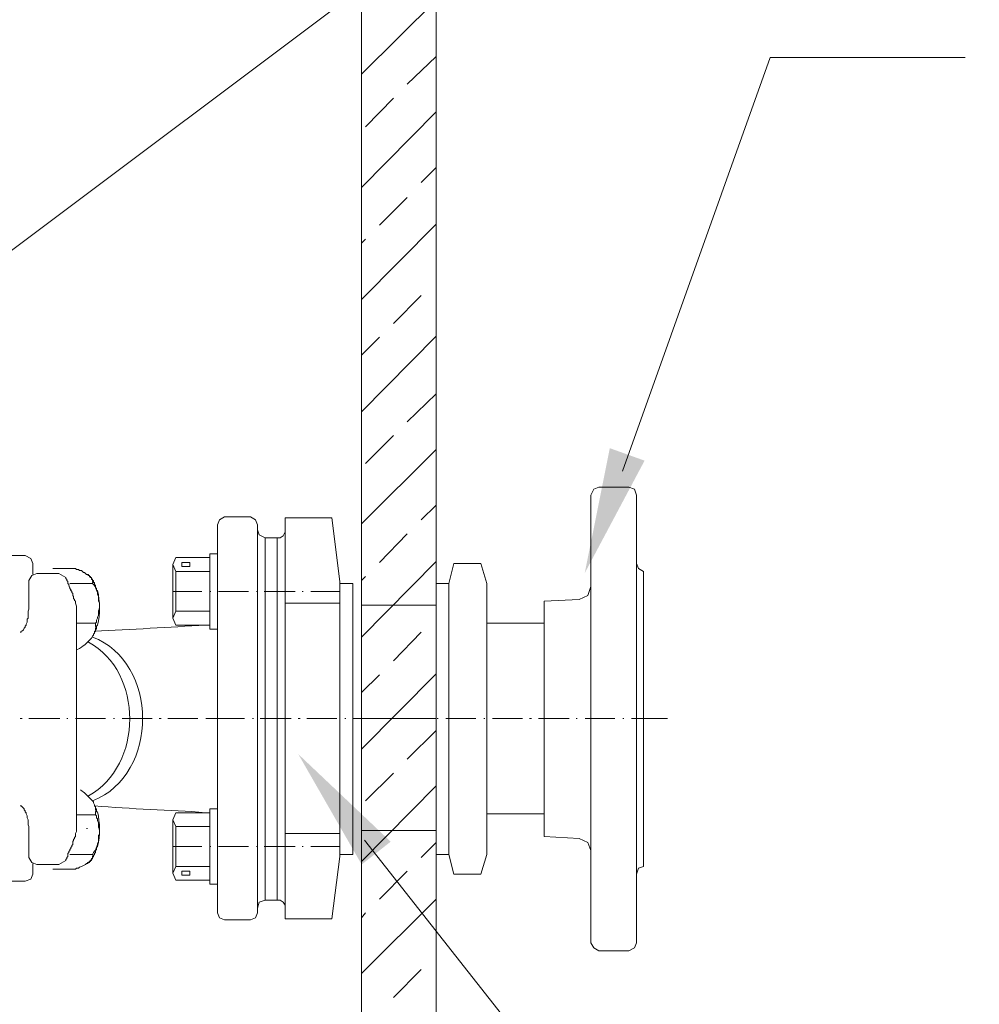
# Model space of a CAD drawing. Extents: x -23500 to 2637, y 21242 to 29547.
# Tile 75 of 121: x -8082 to -7603, y 26004 to 26496. Entities that reach past the tile are written whole.
import ezdxf

# ---------------------------------------------------------------- set-up
doc = ezdxf.new("R2010")
doc.units = 0
doc.header["$LTSCALE"] = 25
doc.layers.get('0').update_dxf_attribs({"linetype": 'CONTINUOUS', "lineweight": 13})

msp = doc.modelspace()

# ---------------------------------------------------------------- hatches: boundary and pattern name
h = msp.add_hatch(color=7)
h.dxf.hatch_style = 2
h.paths.add_polyline_path([(-7799.787, 26219.692), (-7787.286, 26282.046), (-7769.928, 26275.827)])
h = msp.add_hatch(color=7)
h.dxf.hatch_style = 2
h.paths.add_polyline_path([(-7942.836, 26129.271), (-7896.692, 26085.536), (-7911.173, 26074.132)])

# ---------------------------------------------------------------- linework, layer by layer
at = {"color": 7, "lineweight": 9}
for points in [[(-8095.447, 26373.792), (-7710.261, 26662.779), (-7612.864, 26662.779)], [(-7781.016, 26270.579), (-7707.183, 26477.118), (-7609.798, 26477.118)], [(-7909.723, 26086.318), (-7700.194, 25820.113), (-7602.81, 25820.113)]]:
    msp.add_lwpolyline(points, dxfattribs=at)
for points, knots in [([(-7911.211, 27522.652), (-7911.211, 27522.652), (-7874.037, 27522.652), (-7874.037, 27522.652), (-7874.037, 27522.652), (-7874.037, 22797.091), (-7874.037, 22797.091), (-7874.037, 22797.091), (-7911.211, 22797.091), (-7911.211, 22797.091), (-7911.211, 22797.091), (-7911.211, 27522.652), (-7911.211, 27522.652)], [0, 0, 0, 0, 1, 1, 1, 2, 2, 2, 3, 3, 3, 4, 4, 4, 4]), ([(-7792.735, 26262.569), (-7792.735, 26262.569), (-7795.22, 26261.572), (-7795.22, 26261.572), (-7795.22, 26261.572), (-7796.709, 26258.595), (-7796.709, 26258.595)], [0, 0, 0, 0, 1, 1, 1, 2, 2, 2, 2]), ([(-7773.901, 26258.595), (-7773.901, 26258.595), (-7774.885, 26261.572), (-7774.885, 26261.572), (-7774.885, 26261.572), (-7777.862, 26262.569), (-7777.862, 26262.569)], [0, 0, 0, 0, 1, 1, 1, 2, 2, 2, 2]), ([(-7979.62, 26247.696), (-7979.62, 26247.696), (-7982.093, 26246.221), (-7982.093, 26246.221), (-7982.093, 26246.221), (-7983.089, 26243.735), (-7983.089, 26243.735)], [0, 0, 0, 0, 1, 1, 1, 2, 2, 2, 2]), ([(-7963.259, 26243.735), (-7963.259, 26243.735), (-7964.255, 26246.221), (-7964.255, 26246.221), (-7964.255, 26246.221), (-7966.728, 26247.696), (-7966.728, 26247.696)], [0, 0, 0, 0, 1, 1, 1, 2, 2, 2, 2]), ([(-7963.259, 26241.25), (-7963.259, 26241.25), (-7962.275, 26238.778), (-7962.275, 26238.778), (-7962.275, 26238.778), (-7959.298, 26237.289), (-7959.298, 26237.289)], [0, 0, 0, 0, 1, 1, 1, 2, 2, 2, 2]), ([(-7951.855, 26237.289), (-7951.855, 26237.289), (-7950.367, 26238.286), (-7950.367, 26238.286), (-7950.367, 26238.286), (-7949.383, 26240.266), (-7949.383, 26240.266)], [0, 0, 0, 0, 1, 1, 1, 2, 2, 2, 2]), ([(-7983.089, 26191.688), (-7983.089, 26191.688), (-7987.054, 26191.688), (-7987.054, 26191.688), (-7987.054, 26191.688), (-7987.054, 26229.361), (-7987.054, 26229.361), (-7987.054, 26229.361), (-7983.089, 26229.361), (-7983.089, 26229.361), (-7983.089, 26229.361), (-7983.089, 26191.688), (-7983.089, 26191.688)], [0, 0, 0, 0, 1, 1, 1, 2, 2, 2, 3, 3, 3, 4, 4, 4, 4]), ([(-8079.25, 26228.371), (-8079.25, 26228.371), (-8089.67, 26228.371), (-8089.67, 26228.371), (-8089.67, 26228.371), (-8093.126, 26228.371), (-8093.126, 26228.371)], [0, 0, 0, 0, 1, 1, 1, 2, 2, 2, 2]), ([(-8075.289, 26224.397), (-8075.289, 26224.397), (-8076.286, 26226.882), (-8076.286, 26226.882), (-8076.286, 26226.882), (-8079.25, 26228.371), (-8079.25, 26228.371)], [0, 0, 0, 0, 1, 1, 1, 2, 2, 2, 2]), ([(-8003.903, 26227.374), (-8003.903, 26227.374), (-8005.392, 26223.905), (-8005.392, 26223.905), (-8005.392, 26223.905), (-8003.903, 26220.436), (-8003.903, 26220.436)], [0, 0, 0, 0, 1, 1, 1, 2, 2, 2, 2]), ([(-8000.926, 26222.921), (-8000.926, 26222.921), (-7996.961, 26222.921), (-7996.961, 26222.921), (-7996.961, 26222.921), (-7996.961, 26224.902), (-7996.961, 26224.902), (-7996.961, 26224.902), (-8000.926, 26224.902), (-8000.926, 26224.902), (-8000.926, 26224.902), (-8000.926, 26222.921), (-8000.926, 26222.921)], [0, 0, 0, 0, 1, 1, 1, 2, 2, 2, 3, 3, 3, 4, 4, 4, 4]), ([(-7773.901, 26224.397), (-7773.901, 26224.397), (-7772.905, 26221.925), (-7772.905, 26221.925), (-7772.905, 26221.925), (-7770.432, 26220.436), (-7770.432, 26220.436)], [0, 0, 0, 0, 1, 1, 1, 2, 2, 2, 2]), ([(-8073.309, 26219.44), (-8073.309, 26219.44), (-8075.781, 26218.456), (-8075.781, 26218.456), (-8075.781, 26218.456), (-8077.27, 26215.971), (-8077.27, 26215.971)], [0, 0, 0, 0, 1, 1, 1, 2, 2, 2, 2]), ([(-8053.97, 26221.925), (-8053.97, 26221.925), (-8053.478, 26221.433), (-8053.478, 26221.433), (-8053.478, 26221.433), (-8052.482, 26221.433), (-8052.482, 26221.433), (-8052.482, 26221.433), (-8051.99, 26220.928), (-8051.99, 26220.928), (-8051.99, 26220.928), (-8050.993, 26220.928), (-8050.993, 26220.928), (-8050.993, 26220.928), (-8050.501, 26220.436), (-8050.501, 26220.436), (-8050.501, 26220.436), (-8050.009, 26219.944), (-8050.009, 26219.944), (-8050.009, 26219.944), (-8049.517, 26219.944), (-8049.517, 26219.944), (-8049.517, 26219.944), (-8049.013, 26219.44), (-8049.013, 26219.44), (-8049.013, 26219.44), (-8048.521, 26218.948), (-8048.521, 26218.948), (-8048.521, 26218.948), (-8048.029, 26218.948), (-8048.029, 26218.948), (-8048.029, 26218.948), (-8047.524, 26218.456), (-8047.524, 26218.456), (-8047.524, 26218.456), (-8047.032, 26218.456), (-8047.032, 26218.456), (-8047.032, 26218.456), (-8047.032, 26217.951), (-8047.032, 26217.951), (-8047.032, 26217.951), (-8046.54, 26217.459), (-8046.54, 26217.459), (-8046.54, 26217.459), (-8046.048, 26217.459), (-8046.048, 26217.459), (-8046.048, 26217.459), (-8046.048, 26216.967), (-8046.048, 26216.967), (-8046.048, 26216.967), (-8045.544, 26216.463), (-8045.544, 26216.463), (-8045.544, 26216.463), (-8045.544, 26215.479), (-8045.544, 26215.479), (-8045.544, 26215.479), (-8045.052, 26215.479), (-8045.052, 26215.479), (-8045.052, 26215.479), (-8045.052, 26214.974), (-8045.052, 26214.974), (-8045.052, 26214.974), (-8045.544, 26214.974), (-8045.544, 26214.974), (-8045.544, 26214.974), (-8045.544, 26214.482), (-8045.544, 26214.482)], [0, 0, 0, 0, 1, 1, 1, 2, 2, 2, 3, 3, 3, 4, 4, 4, 5, 5, 5, 6, 6, 6, 7, 7, 7, 8, 8, 8, 9, 9, 9, 10, 10, 10, 11, 11, 11, 12, 12, 12, 13, 13, 13, 14, 14, 14, 15, 15, 15, 16, 16, 16, 17, 17, 17, 18, 18, 18, 19, 19, 19, 20, 20, 20, 21, 21, 21, 22, 22, 22, 22]), ([(-8058.928, 26217.459), (-8058.928, 26217.459), (-8058.928, 26216.967), (-8058.928, 26216.967), (-8058.928, 26216.967), (-8058.436, 26216.463), (-8058.436, 26216.463), (-8058.436, 26216.463), (-8058.436, 26215.971), (-8058.436, 26215.971), (-8058.436, 26215.971), (-8057.944, 26215.479), (-8057.944, 26215.479), (-8057.944, 26215.479), (-8057.944, 26214.482), (-8057.944, 26214.482), (-8057.944, 26214.482), (-8057.452, 26213.99), (-8057.452, 26213.99), (-8057.452, 26213.99), (-8057.452, 26213.498), (-8057.452, 26213.498), (-8057.452, 26213.498), (-8056.947, 26212.502), (-8056.947, 26212.502), (-8056.947, 26212.502), (-8056.947, 26212.01), (-8056.947, 26212.01), (-8056.947, 26212.01), (-8056.455, 26211.518), (-8056.455, 26211.518), (-8056.455, 26211.518), (-8056.455, 26211.013), (-8056.455, 26211.013), (-8056.455, 26211.013), (-8055.964, 26210.521), (-8055.964, 26210.521), (-8055.964, 26210.521), (-8055.964, 26210.029), (-8055.964, 26210.029), (-8055.964, 26210.029), (-8055.459, 26209.525), (-8055.459, 26209.525), (-8055.459, 26209.525), (-8055.459, 26208.541), (-8055.459, 26208.541), (-8055.459, 26208.541), (-8054.967, 26208.049), (-8054.967, 26208.049), (-8054.967, 26208.049), (-8054.967, 26207.052), (-8054.967, 26207.052), (-8054.967, 26207.052), (-8054.475, 26206.56), (-8054.475, 26206.56), (-8054.475, 26206.56), (-8054.475, 26206.056), (-8054.475, 26206.056), (-8054.475, 26206.056), (-8053.97, 26205.564), (-8053.97, 26205.564), (-8053.97, 26205.564), (-8053.97, 26204.567), (-8053.97, 26204.567)], [0, 0, 0, 0, 1, 1, 1, 2, 2, 2, 3, 3, 3, 4, 4, 4, 5, 5, 5, 6, 6, 6, 7, 7, 7, 8, 8, 8, 9, 9, 9, 10, 10, 10, 11, 11, 11, 12, 12, 12, 13, 13, 13, 14, 14, 14, 15, 15, 15, 16, 16, 16, 17, 17, 17, 18, 18, 18, 19, 19, 19, 20, 20, 20, 21, 21, 21, 21]), ([(-8053.97, 26204.567), (-8053.97, 26204.567), (-8053.97, 26205.564), (-8053.97, 26205.564), (-8053.97, 26205.564), (-8054.475, 26206.056), (-8054.475, 26206.056), (-8054.475, 26206.056), (-8054.475, 26206.56), (-8054.475, 26206.56), (-8054.475, 26206.56), (-8054.967, 26207.052), (-8054.967, 26207.052), (-8054.967, 26207.052), (-8054.967, 26208.049), (-8054.967, 26208.049), (-8054.967, 26208.049), (-8055.459, 26208.541), (-8055.459, 26208.541), (-8055.459, 26208.541), (-8055.459, 26209.525), (-8055.459, 26209.525), (-8055.459, 26209.525), (-8055.964, 26210.029), (-8055.964, 26210.029), (-8055.964, 26210.029), (-8055.964, 26210.521), (-8055.964, 26210.521), (-8056.67, 26211.48), (-8057.275, 26212.716), (-8057.452, 26213.99), (-8057.452, 26213.99), (-8057.944, 26214.482), (-8057.944, 26214.482), (-8057.944, 26214.482), (-8057.944, 26215.479), (-8057.944, 26215.479), (-8057.944, 26215.479), (-8058.436, 26215.971), (-8058.436, 26215.971), (-8058.436, 26215.971), (-8058.436, 26216.463), (-8058.436, 26216.463), (-8058.436, 26216.463), (-8058.928, 26216.967), (-8058.928, 26216.967)], [0, 0, 0, 0, 1, 1, 1, 2, 2, 2, 3, 3, 3, 4, 4, 4, 5, 5, 5, 6, 6, 6, 7, 7, 7, 8, 8, 8, 9, 9, 9, 10, 10, 10, 11, 11, 11, 12, 12, 12, 13, 13, 13, 14, 14, 14, 15, 15, 15, 15]), ([(-8047.032, 26218.456), (-8047.032, 26218.456), (-8047.524, 26218.456), (-8047.524, 26218.456), (-8047.524, 26218.456), (-8047.524, 26218.948), (-8047.524, 26218.948), (-8047.524, 26218.948), (-8048.029, 26218.948), (-8048.029, 26218.948)], [0, 0, 0, 0, 1, 1, 1, 2, 2, 2, 3, 3, 3, 3]), ([(-8047.032, 26218.456), (-8047.032, 26218.456), (-8047.032, 26217.951), (-8047.032, 26217.951), (-8047.032, 26217.951), (-8046.54, 26217.951), (-8046.54, 26217.951), (-8046.54, 26217.951), (-8046.54, 26217.459), (-8046.54, 26217.459), (-8046.54, 26217.459), (-8046.048, 26217.459), (-8046.048, 26217.459), (-8046.048, 26217.459), (-8046.048, 26216.463), (-8046.048, 26216.463), (-8046.048, 26216.463), (-8045.544, 26216.463), (-8045.544, 26216.463)], [0, 0, 0, 0, 1, 1, 1, 2, 2, 2, 3, 3, 3, 4, 4, 4, 5, 5, 5, 6, 6, 6, 6]), ([(-8043.071, 26211.013), (-8043.071, 26211.013), (-8043.563, 26211.013), (-8043.563, 26211.013), (-8043.563, 26211.013), (-8043.563, 26212.01), (-8043.563, 26212.01), (-8043.563, 26212.01), (-8044.055, 26212.502), (-8044.055, 26212.502), (-8044.055, 26212.502), (-8044.055, 26213.498), (-8044.055, 26213.498), (-8044.055, 26213.498), (-8044.56, 26213.99), (-8044.56, 26213.99), (-8044.56, 26213.99), (-8044.56, 26214.974), (-8044.56, 26214.974), (-8044.56, 26214.974), (-8045.052, 26214.974), (-8045.052, 26214.974), (-8045.052, 26214.974), (-8045.052, 26215.971), (-8045.052, 26215.971), (-8045.052, 26215.971), (-8045.544, 26215.971), (-8045.544, 26215.971), (-8045.544, 26215.971), (-8045.544, 26216.463), (-8045.544, 26216.463)], [0, 0, 0, 0, 1, 1, 1, 2, 2, 2, 3, 3, 3, 4, 4, 4, 5, 5, 5, 6, 6, 6, 7, 7, 7, 8, 8, 8, 9, 9, 9, 10, 10, 10, 10]), ([(-8045.544, 26214.482), (-8043.538, 26212.527), (-8043.79, 26210.71), (-8043.071, 26210.029), (-8043.071, 26210.029), (-8043.071, 26209.033), (-8043.071, 26209.033), (-8043.071, 26209.033), (-8042.579, 26208.049), (-8042.579, 26208.049), (-8042.579, 26208.049), (-8042.579, 26205.564), (-8042.579, 26205.564), (-8042.579, 26205.564), (-8042.075, 26204.567), (-8042.075, 26204.567), (-8041.835, 26200.064), (-8042.794, 26203.028), (-8042.579, 26199.118), (-8042.579, 26199.118), (-8042.579, 26198.626), (-8042.579, 26198.626), (-8042.579, 26198.626), (-8043.071, 26197.629), (-8043.071, 26197.629), (-8043.071, 26197.629), (-8043.071, 26197.137), (-8043.071, 26197.137), (-8043.071, 26197.137), (-8043.563, 26196.141), (-8043.563, 26196.141), (-8043.563, 26196.141), (-8043.563, 26195.157), (-8043.563, 26195.157), (-8043.563, 26195.157), (-8044.055, 26194.652), (-8044.055, 26194.652)], [0, 0, 0, 0, 1, 1, 1, 2, 2, 2, 3, 3, 3, 4, 4, 4, 5, 5, 5, 6, 6, 6, 7, 7, 7, 8, 8, 8, 9, 9, 9, 10, 10, 10, 11, 11, 11, 12, 12, 12, 12]), ([(-7802.65, 26206.56), (-7802.65, 26206.56), (-7798.185, 26208.541), (-7798.185, 26208.541), (-7798.185, 26208.541), (-7796.709, 26212.994), (-7796.709, 26212.994)], [0, 0, 0, 0, 1, 1, 1, 2, 2, 2, 2]), ([(-8077.27, 26201.59), (-8077.27, 26201.59), (-8077.762, 26200.606), (-8077.762, 26200.606), (-8077.762, 26200.606), (-8077.762, 26197.137), (-8077.762, 26197.137), (-8077.762, 26197.137), (-8078.266, 26196.645), (-8078.266, 26196.645), (-8078.266, 26196.645), (-8078.266, 26195.157), (-8078.266, 26195.157), (-8078.266, 26195.157), (-8078.758, 26194.16), (-8078.758, 26194.16), (-8078.758, 26194.16), (-8078.758, 26193.668), (-8078.758, 26193.668), (-8078.758, 26193.668), (-8079.25, 26193.164), (-8079.25, 26193.164), (-8079.25, 26193.164), (-8079.25, 26192.672), (-8079.25, 26192.672), (-8079.956, 26192.154), (-8079.969, 26190.489), (-8081.231, 26190.691), (-8081.231, 26190.691), (-8081.231, 26190.199), (-8081.231, 26190.199), (-8081.231, 26190.199), (-8081.735, 26190.199), (-8081.735, 26190.199)], [0, 0, 0, 0, 1, 1, 1, 2, 2, 2, 3, 3, 3, 4, 4, 4, 5, 5, 5, 6, 6, 6, 7, 7, 7, 8, 8, 8, 9, 9, 9, 10, 10, 10, 11, 11, 11, 11]), ([(-8003.903, 26200.606), (-8003.903, 26200.606), (-8005.392, 26197.137), (-8005.392, 26197.137), (-8005.392, 26197.137), (-8003.903, 26193.668), (-8003.903, 26193.668)], [0, 0, 0, 0, 1, 1, 1, 2, 2, 2, 2]), ([(-7911.211, 26203.583), (-7911.211, 26203.583), (-7874.037, 26203.583), (-7874.037, 26203.583), (-7874.037, 26203.583), (-7874.037, 26091.057), (-7874.037, 26091.057), (-7874.037, 26091.057), (-7911.211, 26091.057), (-7911.211, 26091.057), (-7911.211, 26091.057), (-7911.211, 26203.583), (-7911.211, 26203.583)], [0, 0, 0, 0, 1, 1, 1, 2, 2, 2, 3, 3, 3, 4, 4, 4, 4]), ([(-8044.055, 26194.652), (-8044.055, 26194.652), (-8044.055, 26193.164), (-8044.055, 26193.164), (-8044.055, 26193.164), (-8043.563, 26192.672), (-8043.563, 26192.672), (-8043.563, 26192.672), (-8044.055, 26192.18), (-8044.055, 26192.18), (-8044.055, 26192.18), (-8044.055, 26190.691), (-8044.055, 26190.691), (-8044.055, 26190.691), (-8044.56, 26190.199), (-8044.56, 26190.199), (-8044.56, 26190.199), (-8044.56, 26189.695), (-8044.56, 26189.695), (-8044.56, 26189.695), (-8045.052, 26189.203), (-8045.052, 26189.203), (-8045.052, 26189.203), (-8045.052, 26188.711), (-8045.052, 26188.711), (-8045.052, 26188.711), (-8045.544, 26188.219), (-8045.544, 26188.219), (-8045.544, 26188.219), (-8046.048, 26187.222), (-8046.048, 26187.222), (-8048.95, 26184.409), (-8049.492, 26183.211), (-8053.478, 26181.268)], [0, 0, 0, 0, 1, 1, 1, 2, 2, 2, 3, 3, 3, 4, 4, 4, 5, 5, 5, 6, 6, 6, 7, 7, 7, 8, 8, 8, 9, 9, 9, 10, 10, 10, 11, 11, 11, 11]), ([(-8044.56, 26189.695), (-8044.56, 26189.695), (-8044.56, 26190.691), (-8044.56, 26190.691), (-8044.56, 26190.691), (-8044.055, 26190.691), (-8044.055, 26190.691), (-8044.055, 26190.691), (-8044.055, 26191.688), (-8044.055, 26191.688), (-8044.055, 26191.688), (-8043.563, 26191.688), (-8043.563, 26191.688)], [0, 0, 0, 0, 1, 1, 1, 2, 2, 2, 3, 3, 3, 4, 4, 4, 4]), ([(-8043.563, 26191.688), (-8043.563, 26191.688), (-8043.563, 26193.164), (-8043.563, 26193.164), (-8043.563, 26193.164), (-8043.071, 26193.668), (-8043.071, 26193.668)], [0, 0, 0, 0, 1, 1, 1, 2, 2, 2, 2]), ([(-7848.744, 26194.652), (-7848.744, 26194.652), (-7819.999, 26194.652), (-7819.999, 26194.652), (-7819.999, 26194.652), (-7819.999, 26099.476), (-7819.999, 26099.476), (-7819.999, 26099.476), (-7848.744, 26099.476), (-7848.744, 26099.476), (-7848.744, 26099.476), (-7848.744, 26194.652), (-7848.744, 26194.652)], [0, 0, 0, 0, 1, 1, 1, 2, 2, 2, 3, 3, 3, 4, 4, 4, 4]), ([(-8044.055, 26098.983), (-8044.055, 26098.983), (-8044.055, 26100.472), (-8044.055, 26100.472), (-8044.055, 26100.472), (-8043.563, 26100.964), (-8043.563, 26100.964), (-8043.563, 26100.964), (-8044.055, 26101.468), (-8044.055, 26101.468), (-8044.055, 26101.468), (-8044.055, 26102.957), (-8044.055, 26102.957), (-8044.055, 26102.957), (-8044.56, 26103.449), (-8044.56, 26103.449), (-8044.56, 26103.449), (-8044.56, 26103.941), (-8044.56, 26103.941), (-8044.56, 26103.941), (-8045.052, 26104.937), (-8045.052, 26104.937), (-8045.052, 26104.937), (-8045.052, 26105.429), (-8045.052, 26105.429), (-8045.052, 26105.429), (-8045.544, 26105.921), (-8045.544, 26105.921), (-8045.544, 26105.921), (-8046.048, 26106.426), (-8046.048, 26106.426), (-8046.868, 26107.246), (-8047.701, 26108.066), (-8048.521, 26108.898), (-8050.211, 26110.853), (-8050.287, 26110.185), (-8051.498, 26111.383)], [0, 0, 0, 0, 1, 1, 1, 2, 2, 2, 3, 3, 3, 4, 4, 4, 5, 5, 5, 6, 6, 6, 7, 7, 7, 8, 8, 8, 9, 9, 9, 10, 10, 10, 11, 11, 11, 12, 12, 12, 12]), ([(-8081.735, 26103.449), (-8081.735, 26103.449), (-8081.231, 26103.449), (-8081.231, 26103.449), (-8081.231, 26103.449), (-8080.739, 26102.957), (-8080.739, 26102.957), (-8080.739, 26102.957), (-8080.247, 26102.452), (-8080.247, 26102.452), (-8080.247, 26102.452), (-8079.755, 26101.96), (-8079.755, 26101.96), (-8079.755, 26101.96), (-8079.755, 26101.468), (-8079.755, 26101.468), (-8079.755, 26101.468), (-8079.25, 26100.964), (-8079.25, 26100.964), (-8079.25, 26100.964), (-8079.25, 26100.472), (-8079.25, 26100.472), (-8079.25, 26100.472), (-8078.758, 26099.98), (-8078.758, 26099.98), (-8078.758, 26099.98), (-8078.758, 26099.475), (-8078.758, 26099.475), (-8078.758, 26099.475), (-8078.266, 26098.491), (-8078.266, 26098.491), (-8078.266, 26098.491), (-8078.266, 26097.495), (-8078.266, 26097.495), (-8078.266, 26097.495), (-8077.762, 26096.511), (-8077.762, 26096.511), (-8077.762, 26096.511), (-8077.762, 26094.026), (-8077.762, 26094.026), (-8077.762, 26094.026), (-8077.27, 26093.029), (-8077.27, 26093.029), (-8077.27, 26093.029), (-8077.27, 26092.537), (-8077.27, 26092.537)], [0, 0, 0, 0, 1, 1, 1, 2, 2, 2, 3, 3, 3, 4, 4, 4, 5, 5, 5, 6, 6, 6, 7, 7, 7, 8, 8, 8, 9, 9, 9, 10, 10, 10, 11, 11, 11, 12, 12, 12, 13, 13, 13, 14, 14, 14, 15, 15, 15, 15]), ([(-8044.56, 26103.941), (-8044.56, 26103.941), (-8044.56, 26103.449), (-8044.56, 26103.449), (-8044.56, 26103.449), (-8044.055, 26102.957), (-8044.055, 26102.957), (-8044.055, 26102.957), (-8044.055, 26101.96), (-8044.055, 26101.96), (-8044.055, 26101.96), (-8043.563, 26101.96), (-8043.563, 26101.96), (-8043.563, 26101.96), (-8043.563, 26100.472), (-8043.563, 26100.472), (-8043.563, 26100.472), (-8043.071, 26100.472), (-8043.071, 26100.472)], [0, 0, 0, 0, 1, 1, 1, 2, 2, 2, 3, 3, 3, 4, 4, 4, 5, 5, 5, 6, 6, 6, 6]), ([(-7983.089, 26101.96), (-7983.089, 26101.96), (-7987.054, 26101.96), (-7987.054, 26101.96), (-7987.054, 26101.96), (-7987.054, 26064.289), (-7987.054, 26064.289), (-7987.054, 26064.289), (-7983.089, 26064.289), (-7983.089, 26064.289), (-7983.089, 26064.289), (-7983.089, 26101.96), (-7983.089, 26101.96)], [0, 0, 0, 0, 1, 1, 1, 2, 2, 2, 3, 3, 3, 4, 4, 4, 4]), ([(-8045.544, 26079.166), (-8043.816, 26082.18), (-8044.144, 26080.73), (-8043.071, 26084.123), (-8043.071, 26084.123), (-8043.071, 26084.615), (-8043.071, 26084.615), (-8043.071, 26084.615), (-8042.579, 26085.599), (-8042.579, 26085.599), (-8042.579, 26085.599), (-8042.579, 26088.576), (-8042.579, 26088.576), (-8042.579, 26088.576), (-8042.075, 26089.068), (-8042.075, 26089.068), (-8041.823, 26093.622), (-8042.781, 26090.456), (-8042.579, 26094.518), (-8042.579, 26094.518), (-8042.579, 26095.022), (-8042.579, 26095.022), (-8042.579, 26095.022), (-8043.071, 26096.006), (-8043.071, 26096.006), (-8043.071, 26096.006), (-8043.071, 26097.003), (-8043.071, 26097.003), (-8043.071, 26097.003), (-8043.563, 26097.495), (-8043.563, 26097.495), (-8043.563, 26097.495), (-8043.563, 26098.491), (-8043.563, 26098.491), (-8043.563, 26098.491), (-8044.055, 26098.983), (-8044.055, 26098.983)], [0, 0, 0, 0, 1, 1, 1, 2, 2, 2, 3, 3, 3, 4, 4, 4, 5, 5, 5, 6, 6, 6, 7, 7, 7, 8, 8, 8, 9, 9, 9, 10, 10, 10, 11, 11, 11, 12, 12, 12, 12]), ([(-8003.903, 26099.98), (-8003.903, 26099.98), (-8005.392, 26096.511), (-8005.392, 26096.511), (-8005.392, 26096.511), (-8003.903, 26093.029), (-8003.903, 26093.029)], [0, 0, 0, 0, 1, 1, 1, 2, 2, 2, 2]), ([(-8058.928, 26076.189), (-8058.928, 26076.189), (-8058.928, 26076.681), (-8058.928, 26076.681), (-8058.928, 26076.681), (-8058.436, 26077.172), (-8058.436, 26077.172), (-8058.436, 26077.172), (-8058.436, 26077.677), (-8058.436, 26077.677), (-8058.436, 26077.677), (-8057.944, 26078.169), (-8057.944, 26078.169), (-8057.944, 26078.169), (-8057.944, 26079.658), (-8057.944, 26079.658), (-8057.944, 26079.658), (-8057.452, 26080.15), (-8057.452, 26080.15), (-8057.452, 26080.15), (-8057.452, 26080.654), (-8057.452, 26080.654), (-8057.452, 26080.654), (-8056.947, 26081.146), (-8056.947, 26081.146), (-8056.947, 26081.146), (-8056.947, 26081.638), (-8056.947, 26081.638), (-8056.947, 26081.638), (-8056.455, 26082.13), (-8056.455, 26082.13), (-8056.455, 26082.13), (-8056.455, 26082.635), (-8056.455, 26082.635), (-8056.455, 26082.635), (-8055.964, 26083.127), (-8055.964, 26083.127), (-8055.964, 26083.127), (-8055.964, 26083.619), (-8055.964, 26083.619), (-8055.964, 26083.619), (-8055.459, 26084.123), (-8055.459, 26084.123), (-8055.459, 26084.123), (-8055.459, 26085.599), (-8055.459, 26085.599), (-8055.459, 26085.599), (-8054.967, 26086.104), (-8054.967, 26086.104), (-8054.967, 26086.104), (-8054.967, 26086.596), (-8054.967, 26086.596), (-8054.967, 26086.596), (-8054.475, 26087.088), (-8054.475, 26087.088), (-8054.475, 26087.088), (-8054.475, 26087.58), (-8054.475, 26087.58), (-8054.475, 26087.58), (-8053.97, 26088.084), (-8053.97, 26088.084), (-8053.97, 26088.084), (-8053.97, 26089.573), (-8053.97, 26089.573)], [0, 0, 0, 0, 1, 1, 1, 2, 2, 2, 3, 3, 3, 4, 4, 4, 5, 5, 5, 6, 6, 6, 7, 7, 7, 8, 8, 8, 9, 9, 9, 10, 10, 10, 11, 11, 11, 12, 12, 12, 13, 13, 13, 14, 14, 14, 15, 15, 15, 16, 16, 16, 17, 17, 17, 18, 18, 18, 19, 19, 19, 20, 20, 20, 21, 21, 21, 21]), ([(-7796.709, 26081.146), (-7796.709, 26081.146), (-7798.185, 26085.107), (-7798.185, 26085.107), (-7798.185, 26085.107), (-7802.65, 26087.088), (-7802.65, 26087.088)], [0, 0, 0, 0, 1, 1, 1, 2, 2, 2, 2]), ([(-8043.071, 26083.127), (-8043.071, 26083.127), (-8043.563, 26082.635), (-8043.563, 26082.635), (-8043.563, 26082.635), (-8043.563, 26081.638), (-8043.563, 26081.638), (-8043.563, 26081.638), (-8044.055, 26081.146), (-8044.055, 26081.146), (-8044.055, 26081.146), (-8044.055, 26080.15), (-8044.055, 26080.15), (-8044.055, 26080.15), (-8044.56, 26079.658), (-8044.56, 26079.658), (-8044.56, 26079.658), (-8044.56, 26079.166), (-8044.56, 26079.166), (-8044.56, 26079.166), (-8045.052, 26078.661), (-8045.052, 26078.661), (-8045.052, 26078.661), (-8045.052, 26078.169), (-8045.052, 26078.169), (-8045.052, 26078.169), (-8045.544, 26077.677), (-8045.544, 26077.677), (-8045.544, 26077.677), (-8045.544, 26077.172), (-8045.544, 26077.172)], [0, 0, 0, 0, 1, 1, 1, 2, 2, 2, 3, 3, 3, 4, 4, 4, 5, 5, 5, 6, 6, 6, 7, 7, 7, 8, 8, 8, 9, 9, 9, 10, 10, 10, 10]), ([(-8077.27, 26077.677), (-8077.27, 26077.677), (-8075.781, 26075.192), (-8075.781, 26075.192), (-8075.781, 26075.192), (-8073.309, 26074.208), (-8073.309, 26074.208)], [0, 0, 0, 0, 1, 1, 1, 2, 2, 2, 2]), ([(-8053.97, 26071.723), (-8053.97, 26071.723), (-8053.478, 26072.228), (-8053.478, 26072.228), (-8053.478, 26072.228), (-8052.482, 26072.228), (-8052.482, 26072.228), (-8052.482, 26072.228), (-8051.99, 26072.72), (-8051.99, 26072.72), (-8051.99, 26072.72), (-8050.993, 26073.212), (-8050.993, 26073.212), (-8050.06, 26073.35), (-8049.202, 26073.931), (-8048.521, 26074.7), (-8048.521, 26074.7), (-8048.029, 26074.7), (-8048.029, 26074.7), (-8048.029, 26074.7), (-8047.524, 26075.192), (-8047.524, 26075.192), (-8047.524, 26075.192), (-8047.032, 26075.684), (-8047.032, 26075.684), (-8047.032, 26075.684), (-8046.54, 26076.189), (-8046.54, 26076.189), (-8046.54, 26076.189), (-8046.048, 26076.681), (-8046.048, 26076.681), (-8046.048, 26076.681), (-8045.544, 26077.172), (-8045.544, 26077.172), (-8045.544, 26077.172), (-8045.544, 26078.169), (-8045.544, 26078.169), (-8045.544, 26078.169), (-8045.052, 26078.661), (-8045.052, 26078.661), (-8045.052, 26078.661), (-8045.544, 26079.166), (-8045.544, 26079.166)], [0, 0, 0, 0, 1, 1, 1, 2, 2, 2, 3, 3, 3, 4, 4, 4, 5, 5, 5, 6, 6, 6, 7, 7, 7, 8, 8, 8, 9, 9, 9, 10, 10, 10, 11, 11, 11, 12, 12, 12, 13, 13, 13, 14, 14, 14, 14]), ([(-8046.54, 26076.189), (-8046.54, 26076.189), (-8046.048, 26076.189), (-8046.048, 26076.189), (-8046.048, 26076.189), (-8046.048, 26077.172), (-8046.048, 26077.172), (-8046.048, 26077.172), (-8045.544, 26077.172), (-8045.544, 26077.172)], [0, 0, 0, 0, 1, 1, 1, 2, 2, 2, 3, 3, 3, 3]), ([(-8047.032, 26075.684), (-8047.032, 26075.684), (-8047.032, 26075.192), (-8047.032, 26075.192), (-8047.032, 26075.192), (-8048.029, 26075.192), (-8048.029, 26075.192), (-8048.029, 26075.192), (-8048.029, 26074.7), (-8048.029, 26074.7)], [0, 0, 0, 0, 1, 1, 1, 2, 2, 2, 3, 3, 3, 3]), ([(-8047.032, 26075.684), (-8047.032, 26075.684), (-8046.54, 26075.684), (-8046.54, 26075.684), (-8046.54, 26075.684), (-8046.54, 26076.189), (-8046.54, 26076.189)], [0, 0, 0, 0, 1, 1, 1, 2, 2, 2, 2]), ([(-8003.903, 26073.212), (-8003.903, 26073.212), (-8005.392, 26069.743), (-8005.392, 26069.743), (-8005.392, 26069.743), (-8003.903, 26066.273), (-8003.903, 26066.273)], [0, 0, 0, 0, 1, 1, 1, 2, 2, 2, 2]), ([(-7770.432, 26073.212), (-7770.432, 26073.212), (-7772.905, 26072.228), (-7772.905, 26072.228), (-7772.905, 26072.228), (-7773.901, 26069.251), (-7773.901, 26069.251)], [0, 0, 0, 0, 1, 1, 1, 2, 2, 2, 2]), ([(-8079.25, 26065.782), (-8079.25, 26065.782), (-8076.286, 26066.765), (-8076.286, 26066.765), (-8076.286, 26066.765), (-8075.289, 26069.251), (-8075.289, 26069.251)], [0, 0, 0, 0, 1, 1, 1, 2, 2, 2, 2]), ([(-8000.926, 26070.739), (-8000.926, 26070.739), (-7996.961, 26070.739), (-7996.961, 26070.739), (-7996.961, 26070.739), (-7996.961, 26068.755), (-7996.961, 26068.755), (-7996.961, 26068.755), (-8000.926, 26068.755), (-8000.926, 26068.755), (-8000.926, 26068.755), (-8000.926, 26070.739), (-8000.926, 26070.739)], [0, 0, 0, 0, 1, 1, 1, 2, 2, 2, 3, 3, 3, 4, 4, 4, 4]), ([(-7959.298, 26056.358), (-7959.298, 26056.358), (-7962.275, 26055.362), (-7962.275, 26055.362), (-7962.275, 26055.362), (-7963.259, 26052.385), (-7963.259, 26052.385)], [0, 0, 0, 0, 1, 1, 1, 2, 2, 2, 2]), ([(-7949.383, 26053.873), (-7949.383, 26053.873), (-7950.367, 26055.362), (-7950.367, 26055.362), (-7950.367, 26055.362), (-7951.855, 26056.358), (-7951.855, 26056.358)], [0, 0, 0, 0, 1, 1, 1, 2, 2, 2, 2]), ([(-7983.089, 26049.912), (-7983.089, 26049.912), (-7982.093, 26047.427), (-7982.093, 26047.427), (-7982.093, 26047.427), (-7979.62, 26046.443), (-7979.62, 26046.443)], [0, 0, 0, 0, 1, 1, 1, 2, 2, 2, 2]), ([(-7966.728, 26046.443), (-7966.728, 26046.443), (-7964.255, 26047.427), (-7964.255, 26047.427), (-7964.255, 26047.427), (-7963.259, 26049.912), (-7963.259, 26049.912)], [0, 0, 0, 0, 1, 1, 1, 2, 2, 2, 2]), ([(-7796.709, 26035.04), (-7796.709, 26035.04), (-7795.22, 26032.567), (-7795.22, 26032.567), (-7795.22, 26032.567), (-7792.735, 26031.079), (-7792.735, 26031.079)], [0, 0, 0, 0, 1, 1, 1, 2, 2, 2, 2]), ([(-7777.862, 26031.079), (-7777.862, 26031.079), (-7774.885, 26032.567), (-7774.885, 26032.567), (-7774.885, 26032.567), (-7773.901, 26035.04), (-7773.901, 26035.04)], [0, 0, 0, 0, 1, 1, 1, 2, 2, 2, 2])]:
    msp.add_open_spline(points, degree=3, knots=knots, dxfattribs=at)
for points in [[(-7911.211, 26468.78), (-7911.211, 26468.78), (-7874.036, 26505.955), (-7874.036, 26505.955)], [(-7888.404, 26463.822), (-7888.404, 26463.822), (-7874.036, 26477.711), (-7874.036, 26477.711)], [(-7909.231, 26442.516), (-7909.231, 26442.516), (-7895.342, 26456.884), (-7895.342, 26456.884)], [(-7911.211, 26412.266), (-7911.211, 26412.266), (-7874.036, 26449.946), (-7874.036, 26449.946)], [(-7881.466, 26414.751), (-7881.466, 26414.751), (-7874.036, 26422.181), (-7874.036, 26422.181)], [(-7902.293, 26393.433), (-7902.293, 26393.433), (-7888.404, 26407.321), (-7888.404, 26407.321)], [(-7911.211, 26356.258), (-7911.211, 26356.258), (-7874.036, 26393.937), (-7874.036, 26393.937)], [(-7911.211, 26384.514), (-7911.211, 26384.514), (-7909.231, 26386.495), (-7909.231, 26386.495)], [(-7895.342, 26344.362), (-7895.342, 26344.362), (-7881.466, 26358.238), (-7881.466, 26358.238)], [(-7911.211, 26300.249), (-7911.211, 26300.249), (-7874.036, 26337.916), (-7874.036, 26337.916)], [(-7911.211, 26328.493), (-7911.211, 26328.493), (-7902.293, 26337.424), (-7902.293, 26337.424)], [(-7888.404, 26295.291), (-7888.404, 26295.291), (-7874.036, 26309.167), (-7874.036, 26309.167)], [(-7909.231, 26274.465), (-7909.231, 26274.465), (-7895.342, 26288.341), (-7895.342, 26288.341)], [(-7911.211, 26244.227), (-7911.211, 26244.227), (-7874.036, 26281.403), (-7874.036, 26281.403)], [(-7777.862, 26262.569), (-7777.862, 26262.569), (-7792.735, 26262.569), (-7792.735, 26262.569)], [(-7796.709, 26035.04), (-7796.709, 26035.04), (-7796.709, 26258.595), (-7796.709, 26258.595)], [(-7773.901, 26258.595), (-7773.901, 26258.595), (-7773.901, 26035.04), (-7773.901, 26035.04)], [(-7881.466, 26246.221), (-7881.466, 26246.221), (-7874.036, 26253.65), (-7874.036, 26253.65)], [(-7966.728, 26247.696), (-7966.728, 26247.696), (-7979.62, 26247.696), (-7979.62, 26247.696)], [(-7949.383, 26046.935), (-7949.383, 26046.935), (-7949.383, 26247.204), (-7949.383, 26247.204)], [(-7949.383, 26247.204), (-7949.383, 26247.204), (-7926.084, 26247.204), (-7926.084, 26247.204)], [(-7922.11, 26215.479), (-7922.11, 26215.479), (-7926.084, 26247.204), (-7926.084, 26247.204)], [(-7983.089, 26227.374), (-7983.089, 26227.374), (-7983.089, 26243.735), (-7983.089, 26243.735)], [(-7963.259, 26067.257), (-7963.259, 26067.257), (-7963.259, 26243.735), (-7963.259, 26243.735)], [(-7902.293, 26224.902), (-7902.293, 26224.902), (-7888.404, 26239.27), (-7888.404, 26239.27)], [(-7959.298, 26056.358), (-7959.298, 26056.358), (-7959.298, 26237.289), (-7959.298, 26237.289)], [(-7953.344, 26237.289), (-7953.344, 26237.289), (-7959.298, 26237.289), (-7959.298, 26237.289)], [(-7953.344, 26237.289), (-7953.344, 26237.289), (-7953.344, 26081.146), (-7953.344, 26081.146)], [(-7951.855, 26237.289), (-7951.855, 26237.289), (-7953.344, 26237.289), (-7953.344, 26237.289)], [(-8075.289, 26224.397), (-8075.289, 26224.397), (-8075.289, 26218.948), (-8075.289, 26218.948)], [(-7987.05, 26227.374), (-7987.05, 26227.374), (-8003.903, 26227.374), (-8003.903, 26227.374)], [(-7987.05, 26210.521), (-7987.05, 26210.521), (-7987.05, 26227.374), (-7987.05, 26227.374)], [(-7983.089, 26227.374), (-7983.089, 26227.374), (-7983.089, 26226.378), (-7983.089, 26226.378)], [(-7983.089, 26226.378), (-7983.089, 26226.378), (-7983.089, 26227.374), (-7983.089, 26227.374)], [(-7983.089, 26226.378), (-7983.089, 26226.378), (-7983.089, 26195.157), (-7983.089, 26195.157)], [(-7983.089, 26195.157), (-7983.089, 26195.157), (-7983.089, 26226.378), (-7983.089, 26226.378)], [(-7983.089, 26203.079), (-7983.089, 26203.079), (-7983.089, 26224.397), (-7983.089, 26224.397)], [(-7983.089, 26224.397), (-7983.089, 26224.397), (-7983.089, 26203.079), (-7983.089, 26203.079)], [(-7911.211, 26187.714), (-7911.211, 26187.714), (-7874.036, 26225.394), (-7874.036, 26225.394)], [(-7865.105, 26224.397), (-7865.105, 26224.397), (-7867.59, 26214.482), (-7867.59, 26214.482)], [(-7851.721, 26224.397), (-7851.721, 26224.397), (-7865.105, 26224.397), (-7865.105, 26224.397)], [(-7851.721, 26224.397), (-7851.721, 26224.397), (-7848.744, 26214.482), (-7848.744, 26214.482)], [(-8062.397, 26219.44), (-8062.397, 26219.44), (-8073.309, 26219.44), (-8073.309, 26219.44)], [(-8065.374, 26221.925), (-8065.374, 26221.925), (-8053.97, 26221.925), (-8053.97, 26221.925)], [(-8058.928, 26217.459), (-8058.928, 26217.459), (-8062.397, 26219.44), (-8062.397, 26219.44)], [(-8058.928, 26217.459), (-8058.928, 26217.459), (-8062.397, 26219.44), (-8062.397, 26219.44)], [(-8005.392, 26223.905), (-8005.392, 26223.905), (-8005.392, 26210.521), (-8005.392, 26210.521)], [(-8003.903, 26220.436), (-8003.903, 26220.436), (-8003.903, 26200.606), (-8003.903, 26200.606)], [(-7987.05, 26220.436), (-7987.05, 26220.436), (-8003.903, 26220.436), (-8003.903, 26220.436)], [(-7996.965, 26222.921), (-7996.965, 26222.921), (-7996.965, 26222.921), (-7996.965, 26222.921)], [(-7959.298, 26220.436), (-7959.298, 26220.436), (-7959.298, 26204.075), (-7959.298, 26204.075)], [(-7953.344, 26056.358), (-7953.344, 26056.358), (-7953.344, 26220.928), (-7953.344, 26220.928)], [(-7953.344, 26073.212), (-7953.344, 26073.212), (-7953.344, 26220.436), (-7953.344, 26220.436)], [(-7953.344, 26199.118), (-7953.344, 26199.118), (-7953.344, 26220.436), (-7953.344, 26220.436)], [(-7770.432, 26220.436), (-7770.432, 26220.436), (-7770.432, 26073.212), (-7770.432, 26073.212)], [(-7770.432, 26220.436), (-7770.432, 26220.436), (-7770.432, 26073.212), (-7770.432, 26073.212)], [(-8077.27, 26215.971), (-8077.27, 26215.971), (-8077.27, 26201.59), (-8077.27, 26201.59)], [(-8058.928, 26216.967), (-8058.928, 26216.967), (-8058.928, 26217.459), (-8058.928, 26217.459)], [(-8056.947, 26214.482), (-8056.947, 26214.482), (-8045.544, 26214.482), (-8045.544, 26214.482)], [(-7922.11, 26078.169), (-7922.11, 26078.169), (-7922.11, 26215.479), (-7922.11, 26215.479)], [(-7915.664, 26214.482), (-7915.664, 26214.482), (-7922.11, 26214.482), (-7922.11, 26214.482)], [(-7922.11, 26214.482), (-7922.11, 26214.482), (-7922.11, 26079.166), (-7922.11, 26079.166)], [(-7922.11, 26079.658), (-7922.11, 26079.658), (-7922.11, 26214.482), (-7922.11, 26214.482)], [(-7915.664, 26079.166), (-7915.664, 26079.166), (-7915.664, 26214.482), (-7915.664, 26214.482)], [(-7915.664, 26079.166), (-7915.664, 26079.166), (-7915.664, 26214.482), (-7915.664, 26214.482)], [(-7911.211, 26215.971), (-7911.211, 26215.971), (-7909.231, 26217.951), (-7909.231, 26217.951)], [(-7867.59, 26214.482), (-7867.59, 26214.482), (-7874.036, 26214.482), (-7874.036, 26214.482)], [(-7874.036, 26214.482), (-7874.036, 26214.482), (-7874.036, 26079.166), (-7874.036, 26079.166)], [(-7867.59, 26079.166), (-7867.59, 26079.166), (-7867.59, 26214.482), (-7867.59, 26214.482)], [(-7867.59, 26079.166), (-7867.59, 26079.166), (-7867.59, 26214.482), (-7867.59, 26214.482)], [(-7848.744, 26079.166), (-7848.744, 26079.166), (-7848.744, 26214.482), (-7848.744, 26214.482)], [(-8043.071, 26211.013), (-8041.81, 26205.299), (-8041.545, 26199.357), (-8043.071, 26193.668)], [(-8005.392, 26197.137), (-8005.392, 26197.137), (-8005.392, 26210.521), (-8005.392, 26210.521)], [(-8005.392, 26210.521), (-8005.392, 26210.521), (-7991.011, 26210.521), (-7991.011, 26210.521)], [(-7987.05, 26210.521), (-7987.05, 26210.521), (-7987.05, 26193.668), (-7987.05, 26193.668)], [(-7987.05, 26210.521), (-7987.05, 26210.521), (-7986.558, 26210.521), (-7986.558, 26210.521)], [(-7982.597, 26210.521), (-7982.597, 26210.521), (-7967.725, 26210.521), (-7967.725, 26210.521)], [(-7963.751, 26210.521), (-7963.751, 26210.521), (-7963.259, 26210.521), (-7963.259, 26210.521)], [(-7959.79, 26210.521), (-7959.79, 26210.521), (-7944.425, 26210.521), (-7944.425, 26210.521)], [(-7940.956, 26210.521), (-7940.956, 26210.521), (-7940.452, 26210.521), (-7940.452, 26210.521)], [(-7936.491, 26210.521), (-7936.491, 26210.521), (-7922.11, 26210.521), (-7922.11, 26210.521)], [(-7820.008, 26205.564), (-7820.008, 26205.564), (-7802.65, 26206.56), (-7802.65, 26206.56)], [(-7820.008, 26205.564), (-7820.008, 26205.564), (-7820.008, 26088.084), (-7820.008, 26088.084)], [(-8053.478, 26203.079), (-8053.478, 26203.079), (-8053.97, 26204.567), (-8053.97, 26204.567)], [(-8053.478, 26203.079), (-8053.478, 26203.079), (-8053.97, 26204.567), (-8053.97, 26204.567)], [(-8053.478, 26090.557), (-8053.478, 26090.557), (-8053.478, 26203.079), (-8053.478, 26203.079)], [(-7987.05, 26200.606), (-7987.05, 26200.606), (-8003.903, 26200.606), (-8003.903, 26200.606)], [(-7922.11, 26204.567), (-7922.11, 26204.567), (-7949.383, 26204.567), (-7949.383, 26204.567)], [(-7911.211, 26203.583), (-7911.211, 26203.583), (-7911.211, 26091.049), (-7911.211, 26091.049)], [(-7874.036, 26203.583), (-7874.036, 26203.583), (-7874.036, 26091.049), (-7874.036, 26091.049)], [(-7874.036, 26203.583), (-7874.036, 26203.583), (-7874.036, 26091.049), (-7874.036, 26091.049)], [(-7983.089, 26195.157), (-7983.089, 26195.157), (-7983.089, 26194.652), (-7983.089, 26194.652)], [(-7983.089, 26194.652), (-7983.089, 26194.652), (-7983.089, 26195.157), (-7983.089, 26195.157)], [(-7953.344, 26073.212), (-7953.344, 26073.212), (-7953.344, 26199.118), (-7953.344, 26199.118)], [(-7874.036, 26197.137), (-7874.036, 26197.137), (-7874.036, 26197.629), (-7874.036, 26197.629)], [(-8053.478, 26194.652), (-8053.478, 26194.652), (-8044.055, 26194.652), (-8044.055, 26194.652)], [(-8044.56, 26190.691), (-8026.117, 26191.423), (-8007.473, 26192.697), (-7989.031, 26193.668)], [(-7987.05, 26193.668), (-7987.05, 26193.668), (-8003.903, 26193.668), (-8003.903, 26193.668)], [(-7987.05, 26191.688), (-7987.05, 26191.688), (-7987.05, 26191.688), (-7987.05, 26191.688)], [(-7983.089, 26194.652), (-7983.089, 26194.652), (-7983.089, 26098.983), (-7983.089, 26098.983)], [(-7959.298, 26193.668), (-7959.298, 26193.668), (-7959.298, 26100.472), (-7959.298, 26100.472)], [(-7895.342, 26175.819), (-7895.342, 26175.819), (-7881.466, 26190.199), (-7881.466, 26190.199)], [(-8047.524, 26108.406), (-8020.201, 26123.506), (-8020.062, 26170.18), (-8047.524, 26185.242)], [(-8045.544, 26105.921), (-8011.913, 26119.015), (-8012.519, 26175.415), (-8045.544, 26187.714)], [(-7911.211, 26131.705), (-7911.211, 26131.705), (-7874.036, 26169.372), (-7874.036, 26169.372)], [(-7911.211, 26159.962), (-7911.211, 26159.962), (-7902.293, 26168.881), (-7902.293, 26168.881)], [(-8080.739, 26147.07), (-8080.739, 26147.07), (-8081.735, 26147.07), (-8081.735, 26147.07)], [(-8061.905, 26147.07), (-8061.905, 26147.07), (-8077.27, 26147.07), (-8077.27, 26147.07)], [(-8057.944, 26147.07), (-8057.944, 26147.07), (-8058.436, 26147.07), (-8058.436, 26147.07)], [(-8039.098, 26147.07), (-8039.098, 26147.07), (-8053.97, 26147.07), (-8053.97, 26147.07)], [(-8034.645, 26147.07), (-8034.645, 26147.07), (-8035.137, 26147.07), (-8035.137, 26147.07)], [(-8015.799, 26147.07), (-8015.799, 26147.07), (-8030.671, 26147.07), (-8030.671, 26147.07)], [(-8011.346, 26147.07), (-8011.346, 26147.07), (-8012.33, 26147.07), (-8012.33, 26147.07)], [(-7993.004, 26147.07), (-7993.004, 26147.07), (-8007.877, 26147.07), (-8007.877, 26147.07)], [(-7988.539, 26147.07), (-7988.539, 26147.07), (-7989.031, 26147.07), (-7989.031, 26147.07)], [(-7983.089, 26147.07), (-7985.07, 26147.07), (-7987.05, 26147.07), (-7989.031, 26147.07)], [(-7969.705, 26147.07), (-7969.705, 26147.07), (-7984.578, 26147.07), (-7984.578, 26147.07)], [(-7965.239, 26147.07), (-7965.239, 26147.07), (-7965.731, 26147.07), (-7965.731, 26147.07)], [(-7946.406, 26147.07), (-7946.406, 26147.07), (-7961.77, 26147.07), (-7961.77, 26147.07)], [(-7941.94, 26147.07), (-7941.94, 26147.07), (-7942.937, 26147.07), (-7942.937, 26147.07)], [(-7923.599, 26147.07), (-7923.599, 26147.07), (-7938.471, 26147.07), (-7938.471, 26147.07)], [(-7919.133, 26147.07), (-7919.133, 26147.07), (-7919.638, 26147.07), (-7919.638, 26147.07)], [(-7900.312, 26147.07), (-7900.312, 26147.07), (-7915.172, 26147.07), (-7915.172, 26147.07)], [(-7911.211, 26147.07), (-7911.211, 26147.07), (-7874.036, 26147.07), (-7874.036, 26147.07)], [(-7911.211, 26147.07), (-7911.211, 26147.07), (-7874.036, 26147.07), (-7874.036, 26147.07)], [(-7895.847, 26147.07), (-7895.847, 26147.07), (-7896.339, 26147.07), (-7896.339, 26147.07)], [(-7877.013, 26147.07), (-7877.013, 26147.07), (-7892.378, 26147.07), (-7892.378, 26147.07)], [(-7873.039, 26147.07), (-7873.039, 26147.07), (-7873.531, 26147.07), (-7873.531, 26147.07)], [(-7854.206, 26147.07), (-7854.206, 26147.07), (-7869.078, 26147.07), (-7869.078, 26147.07)], [(-7849.74, 26147.07), (-7849.74, 26147.07), (-7850.232, 26147.07), (-7850.232, 26147.07)], [(-7830.907, 26147.07), (-7830.907, 26147.07), (-7845.779, 26147.07), (-7845.779, 26147.07)], [(-7826.441, 26147.07), (-7826.441, 26147.07), (-7827.438, 26147.07), (-7827.438, 26147.07)], [(-7807.608, 26147.07), (-7807.608, 26147.07), (-7822.972, 26147.07), (-7822.972, 26147.07)], [(-7803.647, 26147.07), (-7803.647, 26147.07), (-7804.139, 26147.07), (-7804.139, 26147.07)], [(-7784.8, 26147.07), (-7784.8, 26147.07), (-7799.673, 26147.07), (-7799.673, 26147.07)], [(-7780.348, 26147.07), (-7780.348, 26147.07), (-7780.839, 26147.07), (-7780.839, 26147.07)], [(-7758.537, 26147.07), (-7758.537, 26147.07), (-7776.374, 26147.07), (-7776.374, 26147.07)], [(-7888.404, 26126.748), (-7888.404, 26126.748), (-7874.036, 26141.128), (-7874.036, 26141.128)], [(-7909.231, 26105.921), (-7909.231, 26105.921), (-7895.342, 26119.81), (-7895.342, 26119.81)], [(-7911.211, 26075.684), (-7911.211, 26075.684), (-7874.036, 26113.364), (-7874.036, 26113.364)], [(-7989.031, 26099.98), (-8007.296, 26101.607), (-8026.37, 26101.695), (-8044.56, 26103.449)], [(-7987.05, 26101.96), (-7987.05, 26101.96), (-7987.05, 26101.96), (-7987.05, 26101.96)], [(-8053.478, 26098.983), (-8053.478, 26098.983), (-8044.055, 26098.983), (-8044.055, 26098.983)], [(-8043.071, 26083.127), (-8041.545, 26088.816), (-8041.81, 26094.757), (-8043.071, 26100.472)], [(-8005.392, 26096.511), (-8005.392, 26096.511), (-8005.392, 26083.127), (-8005.392, 26083.127)], [(-7987.05, 26099.98), (-7987.05, 26099.98), (-8003.903, 26099.98), (-8003.903, 26099.98)], [(-7987.05, 26083.127), (-7987.05, 26083.127), (-7987.05, 26099.98), (-7987.05, 26099.98)], [(-7983.089, 26098.983), (-7983.089, 26098.983), (-7983.089, 26098.491), (-7983.089, 26098.491)], [(-7983.089, 26098.491), (-7983.089, 26098.491), (-7983.089, 26067.257), (-7983.089, 26067.257)], [(-7959.298, 26100.472), (-7959.298, 26100.472), (-7959.298, 26089.573), (-7959.298, 26089.573)], [(-8077.27, 26092.537), (-8077.27, 26092.537), (-8077.27, 26077.677), (-8077.27, 26077.677)], [(-8048.521, 26092.045), (-8048.521, 26092.045), (-8048.029, 26092.045), (-8048.029, 26092.045)], [(-7987.05, 26093.029), (-7987.05, 26093.029), (-8003.903, 26093.029), (-8003.903, 26093.029)], [(-8003.903, 26093.029), (-8003.903, 26093.029), (-8003.903, 26073.212), (-8003.903, 26073.212)], [(-8053.97, 26089.573), (-8053.97, 26089.573), (-8053.478, 26090.557), (-8053.478, 26090.557)], [(-7983.089, 26069.251), (-7983.089, 26069.251), (-7983.089, 26091.049), (-7983.089, 26091.049)], [(-7983.089, 26091.049), (-7983.089, 26091.049), (-7983.089, 26069.251), (-7983.089, 26069.251)], [(-7959.298, 26089.573), (-7959.298, 26089.573), (-7959.298, 26073.212), (-7959.298, 26073.212)], [(-7922.11, 26089.573), (-7922.11, 26089.573), (-7949.383, 26089.573), (-7949.383, 26089.573)], [(-7820.008, 26088.084), (-7820.008, 26088.084), (-7802.65, 26087.088), (-7802.65, 26087.088)], [(-8005.392, 26083.127), (-8005.392, 26083.127), (-7991.011, 26083.127), (-7991.011, 26083.127)], [(-8005.392, 26069.743), (-8005.392, 26069.743), (-8005.392, 26083.127), (-8005.392, 26083.127)], [(-7987.05, 26083.127), (-7987.05, 26083.127), (-7986.558, 26083.127), (-7986.558, 26083.127)], [(-7987.05, 26083.127), (-7987.05, 26083.127), (-7987.05, 26066.273), (-7987.05, 26066.273)], [(-7982.597, 26083.127), (-7982.597, 26083.127), (-7967.725, 26083.127), (-7967.725, 26083.127)], [(-7963.751, 26083.127), (-7963.751, 26083.127), (-7963.259, 26083.127), (-7963.259, 26083.127)], [(-7959.79, 26083.127), (-7959.79, 26083.127), (-7944.425, 26083.127), (-7944.425, 26083.127)], [(-7940.956, 26083.127), (-7940.956, 26083.127), (-7940.452, 26083.127), (-7940.452, 26083.127)], [(-7936.491, 26083.127), (-7936.491, 26083.127), (-7922.11, 26083.127), (-7922.11, 26083.127)], [(-7881.466, 26077.677), (-7881.466, 26077.677), (-7874.036, 26085.107), (-7874.036, 26085.107)], [(-8056.947, 26079.166), (-8056.947, 26079.166), (-8045.544, 26079.166), (-8045.544, 26079.166)], [(-7922.11, 26078.169), (-7922.11, 26078.169), (-7926.084, 26046.935), (-7926.084, 26046.935)], [(-7915.664, 26079.166), (-7915.664, 26079.166), (-7922.11, 26079.166), (-7922.11, 26079.166)], [(-7867.59, 26079.166), (-7867.59, 26079.166), (-7874.036, 26079.166), (-7874.036, 26079.166)], [(-7865.105, 26069.251), (-7865.105, 26069.251), (-7867.59, 26079.166), (-7867.59, 26079.166)], [(-7851.721, 26069.251), (-7851.721, 26069.251), (-7848.744, 26079.166), (-7848.744, 26079.166)], [(-8075.289, 26074.7), (-8075.289, 26074.7), (-8075.289, 26069.251), (-8075.289, 26069.251)], [(-8073.309, 26074.208), (-8073.309, 26074.208), (-8062.397, 26074.208), (-8062.397, 26074.208)], [(-8062.397, 26074.208), (-8062.397, 26074.208), (-8058.928, 26076.189), (-8058.928, 26076.189)], [(-7987.05, 26073.212), (-7987.05, 26073.212), (-8003.903, 26073.212), (-8003.903, 26073.212)], [(-8065.374, 26071.723), (-8065.374, 26071.723), (-8053.97, 26071.723), (-8053.97, 26071.723)], [(-7996.965, 26070.739), (-7996.965, 26070.739), (-7996.965, 26070.739), (-7996.965, 26070.739)], [(-7983.089, 26067.257), (-7983.089, 26067.257), (-7983.089, 26066.273), (-7983.089, 26066.273)], [(-7963.259, 26066.273), (-7963.259, 26066.273), (-7963.259, 26067.257), (-7963.259, 26067.257)], [(-7902.293, 26056.85), (-7902.293, 26056.85), (-7888.404, 26070.739), (-7888.404, 26070.739)], [(-7851.721, 26069.251), (-7851.721, 26069.251), (-7865.105, 26069.251), (-7865.105, 26069.251)], [(-8089.67, 26065.782), (-8089.67, 26065.782), (-8079.25, 26065.782), (-8079.25, 26065.782)], [(-7987.05, 26066.273), (-7987.05, 26066.273), (-8003.903, 26066.273), (-8003.903, 26066.273)], [(-7983.089, 26049.912), (-7983.089, 26049.912), (-7983.089, 26066.273), (-7983.089, 26066.273)], [(-7963.259, 26066.273), (-7963.259, 26066.273), (-7963.259, 26049.912), (-7963.259, 26049.912)], [(-7953.344, 26056.358), (-7953.344, 26056.358), (-7959.298, 26056.358), (-7959.298, 26056.358)], [(-7951.855, 26056.358), (-7951.855, 26056.358), (-7953.344, 26056.358), (-7953.344, 26056.358)], [(-7911.211, 26019.675), (-7911.211, 26019.675), (-7874.036, 26056.85), (-7874.036, 26056.85)], [(-7911.211, 26047.427), (-7911.211, 26047.427), (-7909.231, 26049.912), (-7909.231, 26049.912)], [(-7979.62, 26046.443), (-7979.62, 26046.443), (-7966.728, 26046.443), (-7966.728, 26046.443)], [(-7949.383, 26046.935), (-7949.383, 26046.935), (-7926.084, 26046.935), (-7926.084, 26046.935)], [(-7874.036, 26028.594), (-7874.036, 26028.594), (-7874.036, 26029.086), (-7874.036, 26029.086)], [(-7777.862, 26031.079), (-7777.862, 26031.079), (-7792.735, 26031.079), (-7792.735, 26031.079)], [(-7895.342, 26007.78), (-7895.342, 26007.78), (-7881.466, 26021.656), (-7881.466, 26021.656)]]:
    msp.add_open_spline(points, degree=3, dxfattribs=at)

doc.saveas('drawing.dxf')
